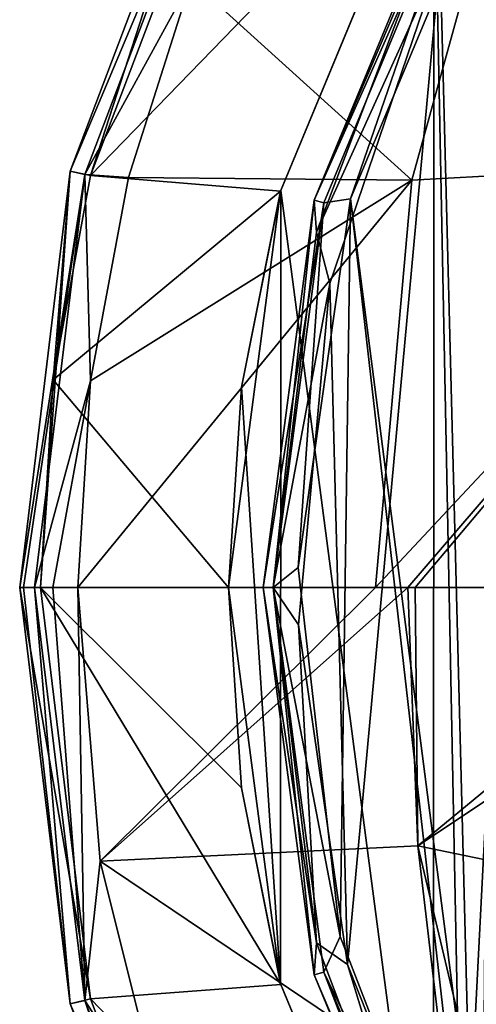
# Model space of a CAD drawing. Header units: millimetres. Extents: x -25 to 25, y -24.8 to 24.8.
# Tile 4 of 32: x -25 to -18.4, y -6 to 8.2. Entities that reach past the tile are written whole.
import ezdxf

# ---------------------------------------------------------------- set-up
doc = ezdxf.new("R2010")
doc.units = ezdxf.units.MM
doc.header["$LTSCALE"] = 41.718519
for name, color, linetype in [('1', 7, 'CONTINUOUS'), ('10', 7, 'CONTINUOUS'), ('11', 7, 'CONTINUOUS'), ('12', 7, 'CONTINUOUS'), ('2', 7, 'CONTINUOUS'), ('216', 7, 'CONTINUOUS'), ('219', 7, 'CONTINUOUS'), ('229', 7, 'CONTINUOUS'), ('232', 7, 'CONTINUOUS'), ('234', 7, 'CONTINUOUS'), ('235', 7, 'CONTINUOUS'), ('236', 7, 'CONTINUOUS'), ('27', 7, 'CONTINUOUS'), ('28', 7, 'CONTINUOUS'), ('3', 7, 'CONTINUOUS'), ('4', 7, 'CONTINUOUS'), ('5', 7, 'CONTINUOUS'), ('6', 7, 'CONTINUOUS'), ('7', 7, 'CONTINUOUS'), ('8', 7, 'CONTINUOUS'), ('9', 7, 'CONTINUOUS')]:
    doc.layers.add(name, color=color, linetype=linetype)

msp = doc.modelspace()

# ---------------------------------------------------------------- linework, layer by layer
at = {"layer": '1', "linetype": 'Continuous'}
for points in [[(-19.049, 11.005, 2.5), (-17.447, 13.401, 2.5), (-18.637, -9.749, 2.5), (-19.049, 11.005, 2.5)], [(-18.637, -9.749, 2.5), (-17.447, 13.401, 2.5), (-18.404, -8.876, 2.5), (-18.637, -9.749, 2.5)], [(-19.049, 11.005, 2.5), (-19.053, -10.998, 2.5), (-21.248, 5.704, 2.5), (-19.049, 11.005, 2.5)], [(-19.053, -10.998, 2.5), (-19.049, 11.005, 2.5), (-18.637, -9.749, 2.5), (-19.053, -10.998, 2.5)], [(-21.248, 5.704, 2.5), (-21.25, -5.694, 2.5), (-21.811, 2.878, 2.5), (-21.248, 5.704, 2.5)], [(-19.053, -10.998, 2.5), (-21.25, -5.694, 2.5), (-21.248, 5.704, 2.5), (-19.053, -10.998, 2.5)], [(-21.25, -5.694, 2.5), (-22, 0, 2.5), (-21.811, 2.878, 2.5), (-21.25, -5.694, 2.5)]]:
    msp.add_3dface(points, dxfattribs=at)
at = {"layer": '10', "linetype": 'Continuous'}
for points in [[(-25, 0, 0.3), (-23.983, -5.91), (-24.274, -5.983, 0.3), (-25, 0, 0.3)], [(-24.7, 0), (-23.983, -5.91), (-25, 0, 0.3), (-24.7, 0)], [(-23.983, -5.91), (-21.873, -11.473), (-24.274, -5.983, 0.3), (-23.983, -5.91)], [(-21.873, -11.473), (-22.136, -11.618, 0.3), (-24.274, -5.983, 0.3), (-21.873, -11.473)]]:
    msp.add_3dface(points, dxfattribs=at)
at = {"layer": '11', "linetype": 'Continuous'}
for points in [[(-24.786, 0, 1.98), (-24.065, -5.932, 1.98), (-24.523, 0, 2.582), (-24.786, 0, 1.98)], [(-24.523, 0, 2.582), (-24.065, -5.932, 1.98), (-24.165, 0, 3.133), (-24.523, 0, 2.582)], [(-24.165, 0, 3.133), (-24.065, -5.932, 1.98), (-23.843, -3.93, 3.134), (-24.165, 0, 3.133)], [(-23.843, -3.93, 3.134), (-24.065, -5.932, 1.98), (-22.889, -7.748, 3.133), (-23.843, -3.93, 3.134)], [(-24.065, -5.932, 1.98), (-21.947, -11.518, 1.98), (-22.889, -7.748, 3.133), (-24.065, -5.932, 1.98)]]:
    msp.add_3dface(points, dxfattribs=at)
at = {"layer": '12', "linetype": 'Continuous'}
for points in [[(-24.165, 0, 3.133), (-23.843, -3.93, 3.134), (-19.887, 0, 7.637), (-24.165, 0, 3.133)], [(-23.843, -3.93, 3.134), (-19.276, -3.713, 7.855), (-19.421, 0, 8.029), (-23.843, -3.93, 3.134)], [(-23.843, -3.93, 3.134), (-19.421, 0, 8.029), (-19.887, 0, 7.637), (-23.843, -3.93, 3.134)], [(-19.421, 0, 8.029), (-19.276, -3.713, 7.855), (-19.314, 0, 8.117), (-19.421, 0, 8.029)], [(-19.314, 0, 8.117), (-19.276, -3.713, 7.855), (-14.78, 0, 11.185), (-19.314, 0, 8.117)], [(-14.78, 0, 11.185), (-19.276, -3.713, 7.855), (-13.703, 0, 11.753), (-14.78, 0, 11.185)], [(-13.703, 0, 11.753), (-19.276, -3.713, 7.855), (-13.442, -4.916, 11.438), (-13.703, 0, 11.753)], [(-23.843, -3.93, 3.134), (-18.857, -7.292, 7.349), (-19.276, -3.713, 7.855), (-23.843, -3.93, 3.134)], [(-18.857, -7.292, 7.349), (-18.488, -7.037, 7.727), (-19.276, -3.713, 7.855), (-18.857, -7.292, 7.349)], [(-19.276, -3.713, 7.855), (-18.488, -7.037, 7.727), (-13.442, -4.916, 11.438), (-19.276, -3.713, 7.855)], [(-23.843, -3.93, 3.134), (-22.889, -7.748, 3.133), (-18.857, -7.292, 7.349), (-23.843, -3.93, 3.134)], [(-18.488, -7.037, 7.727), (-17.151, -6.611, 8.849), (-13.442, -4.916, 11.438), (-18.488, -7.037, 7.727)]]:
    msp.add_3dface(points, dxfattribs=at)
at = {"layer": '2', "linetype": 'Continuous'}
for points in [[(-22, 0), (-21.25, -5.694, 2.5), (-21.811, -2.878), (-22, 0)], [(-22, 0, 2.5), (-21.25, -5.694, 2.5), (-22, 0), (-22, 0, 2.5)], [(-21.811, -2.878), (-21.25, -5.694, 2.5), (-21.248, -5.704), (-21.811, -2.878)], [(-21.25, -5.694, 2.5), (-19.053, -10.998, 2.5), (-21.248, -5.704), (-21.25, -5.694, 2.5)], [(-21.248, -5.704), (-19.053, -10.998, 2.5), (-19.049, -11.005), (-21.248, -5.704)]]:
    msp.add_3dface(points, dxfattribs=at)
at = {"layer": '216', "linetype": 'Continuous'}
for points in [[(-18.958, 9.034), (-16.329, 13.205), (-18.469, -9.996), (-18.958, 9.034)], [(-18.469, -9.996), (-16.329, 13.205), (-18.347, -9.096), (-18.469, -9.996)], [(-20.541, 4.368), (-18.958, 9.034), (-20.29, -5.415), (-20.541, 4.368)], [(-20.29, -5.415), (-18.958, 9.034), (-18.469, -9.996), (-20.29, -5.415)], [(-20.993, -0.538), (-20.541, 4.368), (-20.29, -5.415), (-20.993, -0.538)]]:
    msp.add_3dface(points, dxfattribs=at)
at = {"layer": '219', "linetype": 'Continuous'}
for points in [[(-20.244, 5.584, 2.3), (-18.347, -9.096, 2.3), (-18.183, 10.506, 2.3), (-20.244, 5.584, 2.3)], [(-20.998, 0.288, 2.3), (-20.392, -5.015, 2.3), (-20.244, 5.584, 2.3), (-20.998, 0.288, 2.3)], [(-20.392, -5.015, 2.3), (-18.469, -9.996, 2.3), (-20.244, 5.584, 2.3), (-20.392, -5.015, 2.3)], [(-18.469, -9.996, 2.3), (-18.347, -9.096, 2.3), (-20.244, 5.584, 2.3), (-18.469, -9.996, 2.3)]]:
    msp.add_3dface(points, dxfattribs=at)
at = {"layer": '229', "linetype": 'Continuous'}
for points in [[(-20.626, 5.527, 2.154), (-20.244, 5.584, 2.3), (-18.493, 10.677, 2.154), (-20.626, 5.527, 2.154)], [(-20.244, 5.584, 2.3), (-18.183, 10.506, 2.3), (-18.493, 10.677, 2.154), (-20.244, 5.584, 2.3)], [(-21.354, 0, 2.154), (-20.998, 0.288, 2.3), (-20.626, 5.527, 2.154), (-21.354, 0, 2.154)], [(-20.998, 0.288, 2.3), (-20.244, 5.584, 2.3), (-20.626, 5.527, 2.154), (-20.998, 0.288, 2.3)], [(-20.392, -5.015, 2.3), (-20.998, 0.288, 2.3), (-21.354, 0, 2.154), (-20.392, -5.015, 2.3)], [(-20.626, -5.527, 2.154), (-20.392, -5.015, 2.3), (-21.354, 0, 2.154), (-20.626, -5.527, 2.154)], [(-18.469, -9.996, 2.3), (-20.392, -5.015, 2.3), (-20.626, -5.527, 2.154), (-18.469, -9.996, 2.3)], [(-18.493, -10.677, 2.154), (-18.469, -9.996, 2.3), (-20.626, -5.527, 2.154), (-18.493, -10.677, 2.154)]]:
    msp.add_3dface(points, dxfattribs=at)
at = {"layer": '232', "linetype": 'Continuous'}
for points in [[(-18.914, 9.911, 0.146), (-18.958, 9.034), (-20.735, 5.103, 0.146), (-18.914, 9.911, 0.146)], [(-18.958, 9.034), (-20.541, 4.368), (-20.735, 5.103, 0.146), (-18.958, 9.034)], [(-20.735, 5.103, 0.146), (-20.541, 4.368), (-21.354, 0, 0.146), (-20.735, 5.103, 0.146)], [(-20.541, 4.368), (-20.993, -0.538), (-21.354, 0, 0.146), (-20.541, 4.368)], [(-21.354, 0, 0.146), (-20.993, -0.538), (-20.735, -5.103, 0.146), (-21.354, 0, 0.146)], [(-20.993, -0.538), (-20.29, -5.415), (-20.735, -5.103, 0.146), (-20.993, -0.538)], [(-20.735, -5.103, 0.146), (-20.29, -5.415), (-18.914, -9.911, 0.146), (-20.735, -5.103, 0.146)], [(-20.29, -5.415), (-18.469, -9.996), (-18.914, -9.911, 0.146), (-20.29, -5.415)]]:
    msp.add_3dface(points, dxfattribs=at)
at = {"layer": '234', "linetype": 'Continuous'}
for points in [[(-18.62, 10.75, 0.5), (-18.914, 9.911, 0.146), (-20.767, 5.565, 0.5), (-18.62, 10.75, 0.5)], [(-18.914, 9.911, 0.146), (-20.735, 5.103, 0.146), (-20.767, 5.565, 0.5), (-18.914, 9.911, 0.146)], [(-20.767, 5.565, 0.5), (-21.354, 0, 0.146), (-21.5, 0, 0.5), (-20.767, 5.565, 0.5)], [(-20.735, 5.103, 0.146), (-21.354, 0, 0.146), (-20.767, 5.565, 0.5), (-20.735, 5.103, 0.146)], [(-21.5, 0, 0.5), (-20.735, -5.103, 0.146), (-20.767, -5.565, 0.5), (-21.5, 0, 0.5)], [(-21.354, 0, 0.146), (-20.735, -5.103, 0.146), (-21.5, 0, 0.5), (-21.354, 0, 0.146)], [(-20.735, -5.103, 0.146), (-18.914, -9.911, 0.146), (-20.767, -5.565, 0.5), (-20.735, -5.103, 0.146)], [(-20.767, -5.565, 0.5), (-18.914, -9.911, 0.146), (-18.62, -10.75, 0.5), (-20.767, -5.565, 0.5)]]:
    msp.add_3dface(points, dxfattribs=at)
at = {"layer": '235', "linetype": 'Continuous'}
for points in [[(-18.62, 10.75, 0.5), (-20.767, 5.565, 0.5), (-18.62, 10.75, 1.8), (-18.62, 10.75, 0.5)], [(-18.62, 10.75, 1.8), (-20.767, 5.565, 0.5), (-20.767, 5.565, 1.8), (-18.62, 10.75, 1.8)], [(-20.767, 5.565, 0.5), (-21.5, 0, 0.5), (-20.767, 5.565, 1.8), (-20.767, 5.565, 0.5)], [(-20.767, 5.565, 1.8), (-21.5, 0, 0.5), (-21.5, 0, 1.8), (-20.767, 5.565, 1.8)], [(-21.5, 0, 1.8), (-20.767, -5.565, 0.5), (-20.767, -5.565, 1.8), (-21.5, 0, 1.8)], [(-21.5, 0, 0.5), (-20.767, -5.565, 0.5), (-21.5, 0, 1.8), (-21.5, 0, 0.5)], [(-20.767, -5.565, 1.8), (-18.62, -10.75, 0.5), (-18.62, -10.75, 1.8), (-20.767, -5.565, 1.8)], [(-20.767, -5.565, 0.5), (-18.62, -10.75, 0.5), (-20.767, -5.565, 1.8), (-20.767, -5.565, 0.5)]]:
    msp.add_3dface(points, dxfattribs=at)
at = {"layer": '236', "linetype": 'Continuous'}
for points in [[(-18.493, 10.677, 2.154), (-18.62, 10.75, 1.8), (-20.767, 5.565, 1.8), (-18.493, 10.677, 2.154)], [(-20.626, 5.527, 2.154), (-18.493, 10.677, 2.154), (-20.767, 5.565, 1.8), (-20.626, 5.527, 2.154)], [(-20.626, 5.527, 2.154), (-20.767, 5.565, 1.8), (-21.5, 0, 1.8), (-20.626, 5.527, 2.154)], [(-21.354, 0, 2.154), (-20.626, 5.527, 2.154), (-21.5, 0, 1.8), (-21.354, 0, 2.154)], [(-21.354, 0, 2.154), (-21.5, 0, 1.8), (-20.767, -5.565, 1.8), (-21.354, 0, 2.154)], [(-20.626, -5.527, 2.154), (-21.354, 0, 2.154), (-20.767, -5.565, 1.8), (-20.626, -5.527, 2.154)], [(-20.626, -5.527, 2.154), (-20.767, -5.565, 1.8), (-18.62, -10.75, 1.8), (-20.626, -5.527, 2.154)], [(-18.493, -10.677, 2.154), (-20.626, -5.527, 2.154), (-18.62, -10.75, 1.8), (-18.493, -10.677, 2.154)]]:
    msp.add_3dface(points, dxfattribs=at)
at = {"layer": '27', "linetype": 'Continuous'}
for points in [[(-17.809, 11.458, 6.465), (-22.536, 8.724, 3.133), (-19.362, 5.852, 7.341), (-17.809, 11.458, 6.465)], [(-17.809, 11.458, 6.465), (-19.362, 5.852, 7.341), (-14.139, 6.14, 10.824), (-17.809, 11.458, 6.465)], [(-22.536, 8.724, 3.133), (-23.436, 5.89, 3.133), (-19.362, 5.852, 7.341), (-22.536, 8.724, 3.133)], [(-19.362, 5.852, 7.341), (-19.887, 0, 7.637), (-14.139, 6.14, 10.824), (-19.362, 5.852, 7.341)], [(-19.887, 0, 7.637), (-19.421, 0, 8.029), (-14.139, 6.14, 10.824), (-19.887, 0, 7.637)], [(-19.421, 0, 8.029), (-19.314, 0, 8.117), (-14.139, 6.14, 10.824), (-19.421, 0, 8.029)], [(-19.314, 0, 8.117), (-14.78, 0, 11.185), (-14.139, 6.14, 10.824), (-19.314, 0, 8.117)], [(-24.165, 0, 3.133), (-19.887, 0, 7.637), (-19.362, 5.852, 7.341), (-24.165, 0, 3.133)], [(-23.982, 2.968, 3.133), (-24.165, 0, 3.133), (-19.362, 5.852, 7.341), (-23.982, 2.968, 3.133)], [(-23.436, 5.89, 3.133), (-23.982, 2.968, 3.133), (-19.362, 5.852, 7.341), (-23.436, 5.89, 3.133)]]:
    msp.add_3dface(points, dxfattribs=at)
at = {"layer": '28', "linetype": 'Continuous'}
for points in [[(-21.947, 11.518, 1.98), (-24.065, 5.932, 1.98), (-22.536, 8.724, 3.133), (-21.947, 11.518, 1.98)], [(-24.065, 5.932, 1.98), (-23.436, 5.89, 3.133), (-22.536, 8.724, 3.133), (-24.065, 5.932, 1.98)], [(-24.065, 5.932, 1.98), (-24.786, 0, 1.98), (-23.982, 2.968, 3.133), (-24.065, 5.932, 1.98)], [(-24.065, 5.932, 1.98), (-23.982, 2.968, 3.133), (-23.436, 5.89, 3.133), (-24.065, 5.932, 1.98)], [(-24.786, 0, 1.98), (-24.523, 0, 2.582), (-23.982, 2.968, 3.133), (-24.786, 0, 1.98)], [(-24.523, 0, 2.582), (-24.165, 0, 3.133), (-23.982, 2.968, 3.133), (-24.523, 0, 2.582)]]:
    msp.add_3dface(points, dxfattribs=at)
at = {"layer": '3', "linetype": 'Continuous'}
for points in [[(-19.053, 10.998), (-21.248, 5.704, 2.5), (-21.25, 5.694), (-19.053, 10.998)], [(-19.049, 11.005, 2.5), (-21.248, 5.704, 2.5), (-19.053, 10.998), (-19.049, 11.005, 2.5)], [(-22, 0, 2.5), (-22, 0), (-21.25, 5.694), (-22, 0, 2.5)], [(-21.811, 2.878, 2.5), (-22, 0, 2.5), (-21.25, 5.694), (-21.811, 2.878, 2.5)], [(-21.248, 5.704, 2.5), (-21.811, 2.878, 2.5), (-21.25, 5.694), (-21.248, 5.704, 2.5)]]:
    msp.add_3dface(points, dxfattribs=at)
at = {"layer": '4', "linetype": 'Continuous'}
for points in [[(-21.87, 11.481), (-19.053, 10.998), (-23.98, 5.92), (-21.87, 11.481)], [(-19.053, 10.998), (-21.25, 5.694), (-23.98, 5.92), (-19.053, 10.998)], [(-23.98, 5.92), (-21.25, 5.694), (-24.519, 2.983), (-23.98, 5.92)], [(-21.25, 5.694), (-22, 0), (-24.519, 2.983), (-21.25, 5.694)], [(-24.519, 2.983), (-22, 0), (-24.7, 0), (-24.519, 2.983)], [(-24.7, 0), (-21.248, -5.704), (-23.983, -5.91), (-24.7, 0)], [(-21.811, -2.878), (-21.248, -5.704), (-24.7, 0), (-21.811, -2.878)], [(-22, 0), (-21.811, -2.878), (-24.7, 0), (-22, 0)], [(-21.248, -5.704), (-19.049, -11.005), (-23.983, -5.91), (-21.248, -5.704)], [(-23.983, -5.91), (-19.049, -11.005), (-21.873, -11.473), (-23.983, -5.91)]]:
    msp.add_3dface(points, dxfattribs=at)
at = {"layer": '5', "linetype": 'Continuous'}
for points in [[(-22.136, 11.618, 0.3), (-23.98, 5.92), (-24.274, 5.983, 0.3), (-22.136, 11.618, 0.3)], [(-21.87, 11.481), (-23.98, 5.92), (-22.136, 11.618, 0.3), (-21.87, 11.481)], [(-24.274, 5.983, 0.3), (-24.7, 0), (-25, 0, 0.3), (-24.274, 5.983, 0.3)], [(-24.519, 2.983), (-24.7, 0), (-24.274, 5.983, 0.3), (-24.519, 2.983)], [(-23.98, 5.92), (-24.519, 2.983), (-24.274, 5.983, 0.3), (-23.98, 5.92)]]:
    msp.add_3dface(points, dxfattribs=at)
at = {"layer": '6', "linetype": 'Continuous'}
for points in [[(-22.136, 11.618, 0.688), (-24.274, 5.983, 0.3), (-24.274, 5.983, 0.688), (-22.136, 11.618, 0.688)], [(-22.136, 11.618, 0.3), (-24.274, 5.983, 0.3), (-22.136, 11.618, 0.688), (-22.136, 11.618, 0.3)], [(-24.274, 5.983, 0.3), (-25, 0, 0.3), (-24.274, 5.983, 0.688), (-24.274, 5.983, 0.3)], [(-25, 0, 0.3), (-25, 0, 0.688), (-24.274, 5.983, 0.688), (-25, 0, 0.3)]]:
    msp.add_3dface(points, dxfattribs=at)
at = {"layer": '7', "linetype": 'Continuous'}
for points in [[(-22.136, 11.618, 0.688), (-24.274, 5.983, 0.688), (-21.947, 11.518, 1.98), (-22.136, 11.618, 0.688)], [(-21.947, 11.518, 1.98), (-24.274, 5.983, 0.688), (-24.065, 5.932, 1.98), (-21.947, 11.518, 1.98)], [(-24.274, 5.983, 0.688), (-25, 0, 0.688), (-24.065, 5.932, 1.98), (-24.274, 5.983, 0.688)], [(-24.065, 5.932, 1.98), (-25, 0, 0.688), (-24.946, 0, 1.343), (-24.065, 5.932, 1.98)], [(-24.786, 0, 1.98), (-24.065, 5.932, 1.98), (-24.946, 0, 1.343), (-24.786, 0, 1.98)]]:
    msp.add_3dface(points, dxfattribs=at)
at = {"layer": '8', "linetype": 'Continuous'}
for points in [[(-24.946, 0, 1.343), (-25, 0, 0.688), (-24.274, -5.983, 0.688), (-24.946, 0, 1.343)], [(-24.786, 0, 1.98), (-24.946, 0, 1.343), (-24.274, -5.983, 0.688), (-24.786, 0, 1.98)], [(-24.786, 0, 1.98), (-24.274, -5.983, 0.688), (-24.065, -5.932, 1.98), (-24.786, 0, 1.98)], [(-24.274, -5.983, 0.688), (-22.136, -11.618, 0.688), (-24.065, -5.932, 1.98), (-24.274, -5.983, 0.688)], [(-24.065, -5.932, 1.98), (-22.136, -11.618, 0.688), (-21.947, -11.518, 1.98), (-24.065, -5.932, 1.98)]]:
    msp.add_3dface(points, dxfattribs=at)
at = {"layer": '9', "linetype": 'Continuous'}
for points in [[(-24.274, -5.983, 0.688), (-25, 0, 0.688), (-24.274, -5.983, 0.3), (-24.274, -5.983, 0.688)], [(-25, 0, 0.688), (-25, 0, 0.3), (-24.274, -5.983, 0.3), (-25, 0, 0.688)], [(-22.136, -11.618, 0.688), (-24.274, -5.983, 0.688), (-22.136, -11.618, 0.3), (-22.136, -11.618, 0.688)], [(-22.136, -11.618, 0.3), (-24.274, -5.983, 0.688), (-24.274, -5.983, 0.3), (-22.136, -11.618, 0.3)]]:
    msp.add_3dface(points, dxfattribs=at)

doc.saveas('drawing.dxf')
